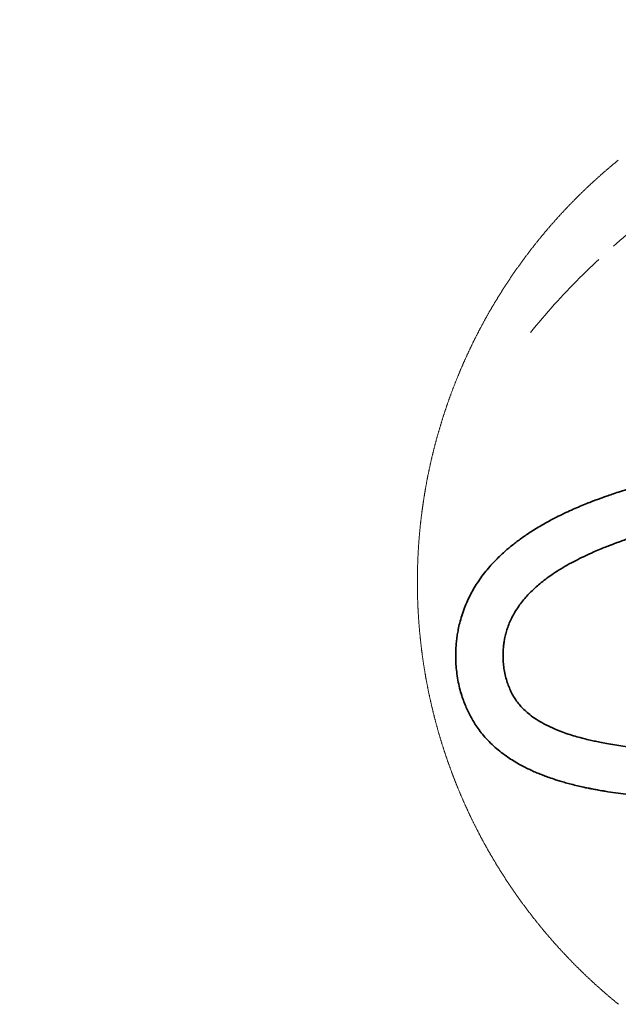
# Model space of a CAD drawing. Header units: millimetres. Extents: x 0 to 12429, y 0 to 8400.
# Tile 113 of 139: x 5469 to 6228, y 6334 to 7583. Entities that reach past the tile are written whole.
import ezdxf

# ---------------------------------------------------------------- set-up
doc = ezdxf.new("R2010")
doc.units = ezdxf.units.MM
doc.header["$LTSCALE"] = 20
doc.linetypes.add('CENTER', pattern=[10.16, 6.35, -1.27, 1.27, -1.27])
doc.styles.add('SLDTEXTSTYLE0', font='TXT', dxfattribs={"width": 0.605})
doc.dimstyles.new('SLDDIMSTYLE10', dxfattribs={"dimtxt": 70, "dimasz": 70, "dimexe": 0, "dimexo": 0.0625, "dimgap": 17.5, "dimtad": 0, "dimtih": 1, "dimtoh": 1, "dimdec": 1, "dimlfac": 0.5, "dimrnd": 1e-09, "dimzin": 12, "dimdsep": 46, "dimtxsty": 'SLDTEXTSTYLE0', "dimsah": 1, "dimcen": 0, "dimadec": 0, "dimazin": 3, "dimtfac": 1, "dimtofl": 0, "dimtmove": 0, "dimatfit": 3, "dimfxl": 1, "dimfrac": 2, "dimtolj": 1, "dimtzin": 12, "dimarcsym": 0})

# ---------------------------------------------------------------- blocks, each defined once
blk = doc.blocks.new('_D_62')
at = {"color": 7, "linetype": 'Continuous', "lineweight": 0}
for p, q in [((6207.8, 7679.3), (5162.2, 7679.3)), ((6368.4, 7401.1), (6207.8, 7679.3)), ((6824.4, 6611.3), (6368.4, 7401.1))]:
    blk.add_line(p, q, dxfattribs=at)
at = {"color": 7, "linetype": 'Continuous', "lineweight": 18}
blk.add_solid([(6368.4, 7401.1), (6342, 7466.8), (6324.7, 7456.8)], dxfattribs=at)
at = {"color": 7, "linetype": 'Continuous', "lineweight": 18, "char_height": 70, "attachment_point": 1, "style": 'SLDTEXTSTYLE0'}
for s, insert in [('R456', (5162.2, 7984.4)), ('Smallest circumscribed', (5162.2, 7876.9)), ('radius axis 3.', (5162.2, 7769.5))]:
    blk.add_mtext(s, dxfattribs=dict(at, insert=insert))

msp = doc.modelspace()

# ---------------------------------------------------------------- linework, layer by layer
at = {"color": 7, "linetype": 'Continuous', "lineweight": 18, "flags": 128}
msp.add_lwpolyline([(6227.692711, 7404.716058), (6227.116572, 7404.247327), (6226.54091, 7403.777881), (6225.965845, 7403.30772), (6225.391256, 7402.837081), (6224.817144, 7402.365728), (6224.243509, 7401.893897), (6223.67047, 7401.421352), (6223.097789, 7400.948329), (6222.525822, 7400.474592), (6221.954214, 7400.000139), (6221.383201, 7399.525209), (6220.812666, 7399.049564), (6220.242607, 7398.573442), (6219.673144, 7398.096605), (6219.104158, 7397.619052), (6218.535649, 7397.141023), (6217.967617, 7396.662279), (6217.400181, 7396.183057), (6216.833221, 7395.703121), (6216.266858, 7395.222707), (6215.700971, 7394.741579), (6215.135562, 7394.259973), (6214.570748, 7393.777652), (6214.006411, 7393.294616), (6213.442551, 7392.811103), (6212.879287, 7392.326875), (6212.3165, 7391.84217), (6211.75419, 7391.35675), (6211.192476, 7390.870853), (6210.631239, 7390.384241), (6210.070597, 7389.897151), (6209.510433, 7389.409347), (6208.950745, 7388.921066), (6208.391654, 7388.432069), (6207.833158, 7387.942357), (6207.27502, 7387.452169), (6206.717478, 7386.961503), (6206.160533, 7386.470123), (6205.604064, 7385.978027), (6205.048072, 7385.485454), (6204.492675, 7384.992404), (6203.937875, 7384.49864), (6203.383552, 7384.004159), (6202.829706, 7383.509202), (6202.276456, 7383.01353), (6201.723682, 7382.517381), (6201.171505, 7382.020755), (6200.619804, 7381.523414), (6200.0687, 7381.025358), (6199.518072, 7380.526824), (6198.96804, 7380.027814), (6198.418485, 7379.528089), (6197.869527, 7379.027648), (6197.321045, 7378.526731), (6196.773159, 7378.025337), (6196.22575, 7377.523227), (6195.678937, 7377.020402), (6195.13272, 7376.517101), (6194.58698, 7376.013322), (6194.041716, 7375.508829), (6193.497049, 7375.003858), (6192.952978, 7374.498172), (6192.409383, 7373.99201), (6191.866385, 7373.48537), (6191.323864, 7372.978015), (6190.781938, 7372.469945), (6190.240609, 7371.961399), (6189.699756, 7371.452375), (6189.1595, 7370.942636), (6188.61972, 7370.432182), (6188.080537, 7369.921489), (6187.541949, 7369.410081), (6187.003838, 7368.897958), (6186.466324, 7368.385358), (6185.929405, 7367.872043), (6185.392963, 7367.358489), (6184.857117, 7366.843982), (6184.321748, 7366.329236), (6183.786976, 7365.813537), (6183.252799, 7365.297599), (6182.719099, 7364.780946), (6182.185995, 7364.263578), (6181.653487, 7363.745971), (6181.121575, 7363.227649), (6180.59014, 7362.708612), (6180.059301, 7362.189098), (6179.528939, 7361.669107), (6178.999173, 7361.148401), (6178.470003, 7360.627218), (6177.941429, 7360.105319), (6177.413332, 7359.582944), (6176.885831, 7359.060092), (6176.358926, 7358.536525), (6175.832616, 7358.012481), (6175.306784, 7357.487722), (6174.781548, 7356.962724), (6174.256908, 7356.436773), (6173.732745, 7355.910583), (6173.209297, 7355.383678), (6172.686326, 7354.856296), (6172.163951, 7354.328199), (6171.642052, 7353.799625), (6171.120869, 7353.270336), (6170.600163, 7352.740808), (6170.080053, 7352.210565), (6169.56042, 7351.679607), (6169.041502, 7351.148172), (6168.52306, 7350.61626), (6168.005215, 7350.083871), (6167.487966, 7349.550767), (6166.971313, 7349.017187), (6166.455256, 7348.482891), (6165.939676, 7347.948356), (6165.424692, 7347.412868), (6164.910304, 7346.877141), (6164.396512, 7346.3407), (6163.883316, 7345.803781), (6163.370716, 7345.266385), (6162.858593, 7344.728275), (6162.347185, 7344.189687), (6161.836254, 7343.650384), (6161.325919, 7343.110843), (6160.81618, 7342.570587), (6160.307037, 7342.029853), (6159.79849, 7341.488405), (6159.29042, 7340.946479), (6158.783065, 7340.404077), (6158.276188, 7339.861198), (6157.770025, 7339.317604), (6157.264339, 7338.773532), (6156.759249, 7338.228746), (6156.254756, 7337.683721), (6155.750858, 7337.137981), (6155.247556, 7336.591764), (6154.744851, 7336.044832), (6154.242741, 7335.497661), (6153.741228, 7334.949775), (6153.24031, 7334.401412), (6152.73987, 7333.852334), (6152.240144, 7333.30278), (6151.741015, 7332.752748), (6151.242363, 7332.202239), (6150.744425, 7331.651254), (6150.247084, 7331.099554), (6149.75022, 7330.547376), (6149.254071, 7329.994722), (6148.758399, 7329.441352), (6148.263442, 7328.887744), (6147.768962, 7328.333421), (6147.275197, 7327.778383), (6146.782028, 7327.223106), (6146.289336, 7326.667114), (6145.797359, 7326.110883), (6145.305859, 7325.553699), (6144.815075, 7324.996276), (6144.324886, 7324.438377), (6143.835293, 7323.879762), (6143.346178, 7323.320671), (6142.857777, 7322.761102), (6142.369973, 7322.200818), (6141.882765, 7321.640296), (6141.396152, 7321.079059), (6140.910136, 7320.517345), (6140.424835, 7319.955154), (6139.940011, 7319.392486), (6139.455783, 7318.829103), (6138.97227, 7318.265481), (6138.489234, 7317.701145), (6138.006913, 7317.136331), (6137.525188, 7316.570802), (6137.044059, 7316.005035), (6136.563527, 7315.438552), (6136.08359, 7314.871831), (6135.60425, 7314.304395), (6135.125624, 7313.736482), (6134.647476, 7313.167854), (6134.170043, 7312.598987), (6133.693206, 7312.029405), (6133.216845, 7311.459585), (6132.741319, 7310.889049), (6132.26627, 7310.318036), (6131.791817, 7309.746547), (6131.31808, 7309.174343), (6130.844938, 7308.6019), (6130.372392, 7308.028741), (6129.900443, 7307.455106), (6129.429089, 7306.881233), (6128.958332, 7306.306644), (6128.48829, 7305.731578), (6128.018843, 7305.155797), (6127.549993, 7304.579778), (6127.081739, 7304.003282), (6126.6142, 7303.426071), (6126.147138, 7302.848382), (6125.680792, 7302.270217), (6125.21516, 7301.691814), (6124.750005, 7301.112695), (6124.285566, 7300.532861), (6123.821603, 7299.952789), (6123.358475, 7299.37224), (6122.895824, 7298.791213), (6122.433769, 7298.209472), (6121.972429, 7297.627492), (6121.511685, 7297.044797), (6121.051656, 7296.461626), (6120.592224, 7295.877977), (6120.133268, 7295.29409), (6119.675147, 7294.709487), (6119.217502, 7294.124408), (6118.760573, 7293.538852), (6118.30424, 7292.952581), (6117.848503, 7292.366071), (6117.393481, 7291.779085), (6116.939055, 7291.191621), (6116.485225, 7290.603443), (6116.032111, 7290.015026), (6115.579592, 7289.425893), (6115.12767, 7288.836523), (6114.676463, 7288.246437), (6114.225852, 7287.656112), (6113.775837, 7287.065072), (6113.326537, 7286.473794), (6112.877714, 7285.881801), (6112.429725, 7285.289331), (6111.982214, 7284.696622), (6111.535417, 7284.103198), (6111.089336, 7283.509298), (6110.643732, 7282.91492), (6110.198962, 7282.320066), (6109.754669, 7281.724973), (6109.311091, 7281.129165), (6108.868109, 7280.53288), (6108.425843, 7279.936119), (6107.984173, 7279.339118), (6107.543098, 7278.741403), (6107.102739, 7278.143211), (6106.662976, 7277.544542), (6106.223928, 7276.945396), (6105.785476, 7276.346012), (6105.34774, 7275.745912), (6104.91048, 7275.145336), (6104.474055, 7274.544521), (6104.038226, 7273.942991), (6103.602993, 7273.340984), (6103.168356, 7272.738738), (6102.734434, 7272.135778), (6102.301227, 7271.532579), (6101.868617, 7270.928665), (6101.436602, 7270.324512), (6101.005303, 7269.719882), (6100.574719, 7269.114538), (6100.144612, 7268.508954), (6099.715339, 7267.902894), (6099.286663, 7267.296358), (6098.858582, 7266.689344), (6098.431217, 7266.081853), (6098.004448, 7265.473886), (6097.578394, 7264.865442), (6097.152936, 7264.256521), (6096.728193, 7263.647361), (6096.304046, 7263.037486), (6095.880615, 7262.427373), (6095.45778, 7261.816545), (6095.035659, 7261.205478), (6094.614135, 7260.593934), (6094.193327, 7259.981914), (6093.773114, 7259.369178), (6093.353616, 7258.756442), (6092.934834, 7258.142991), (6092.516648, 7257.529064), (6092.099058, 7256.914659), (6091.682183, 7256.300016), (6091.266023, 7255.684896), (6090.85046, 7255.069061), (6090.435611, 7254.452987), (6090.021359, 7253.836437), (6089.607822, 7253.219409), (6089.195, 7252.602144), (6088.782775, 7251.984163), (6088.371264, 7251.365705), (6087.96035, 7250.747009), (6087.550151, 7250.127836), (6087.140547, 7249.508186), (6086.73166, 7248.888059), (6086.323487, 7248.267456), (6085.91591, 7247.646614), (6085.509049, 7247.025056), (6085.102784, 7246.403261), (6084.697353, 7245.780988), (6084.292399, 7245.158239), (6083.88828, 7244.535013), (6083.484756, 7243.911548), (6083.081829, 7243.287607), (6082.679736, 7242.66295), (6082.27812, 7242.038055), (6081.877338, 7241.412921), (6081.477153, 7240.787073), (6081.077682, 7240.160747), (6080.678927, 7239.534183), (6080.280768, 7238.907142), (6079.883324, 7238.279624), (6079.486477, 7237.651868), (6079.090344, 7237.023397), (6078.694927, 7236.394687), (6078.300225, 7235.7655), (6077.906119, 7235.135837), (6077.512728, 7234.505935), (6077.120053, 7233.875318), (6076.727974, 7233.244462), (6076.33661, 7232.613249), (6075.945961, 7231.981559), (6075.555908, 7231.349392), (6075.16657, 7230.716868), (6074.777948, 7230.083867), (6074.390041, 7229.450388), (6074.00273, 7228.816672), (6073.616134, 7228.182359), (6073.230254, 7227.547689), (6072.845089, 7226.912661), (6072.460519, 7226.277156), (6072.076666, 7225.641294), (6071.693527, 7225.004955), (6071.310984, 7224.368258), (6070.929157, 7223.731084), (6070.548164, 7223.093553), (6070.167648, 7222.455664), (6069.787966, 7221.817298), (6069.408881, 7221.178575), (6069.030511, 7220.539375), (6068.652856, 7219.899698), (6068.275916, 7219.259782), (6067.899572, 7218.61939), (6067.523944, 7217.978521), (6067.14903, 7217.337413), (6066.774832, 7216.69571), (6066.40135, 7216.053768), (6066.028463, 7215.411349), (6065.656292, 7214.768453), (6065.284955, 7214.125319), (6064.914095, 7213.481708), (6064.544069, 7212.83762), (6064.174639, 7212.193294), (6063.806044, 7211.548491), (6063.438045, 7210.903211), (6063.070761, 7210.257574), (6062.704193, 7209.611578), (6062.33822, 7208.965226), (6061.973082, 7208.318396), (6061.60854, 7207.671328), (6061.244713, 7207.023664), (6060.881602, 7206.375761), (6060.519206, 7205.727382), (6060.157525, 7205.078645), (6059.79644, 7204.429551), (6059.436189, 7203.779979), (6059.076535, 7203.13005), (6058.717596, 7202.479763), (6058.359491, 7201.829119), (6058.001982, 7201.177998), (6057.64507, 7200.526638), (6057.288992, 7199.874802), (6056.933629, 7199.222489), (6056.578862, 7198.569937), (6056.22493, 7197.916909), (6055.871593, 7197.263523), (6055.518972, 7196.609779), (6055.167066, 7195.955677), (6054.815876, 7195.301218), (6054.4654, 7194.646283), (6054.11564, 7193.991108), (6053.766596, 7193.335457), (6053.418266, 7192.679449), (6053.070532, 7192.023082), (6052.723633, 7191.366239), (6052.37745, 7190.709157), (6052.031862, 7190.051599), (6051.686989, 7189.393802), (6051.342951, 7188.735528), (6050.99951, 7188.076897), (6050.656783, 7187.417908), (6050.314891, 7186.758562), (6049.973594, 7186.098857), (6049.633013, 7185.438796), (6049.293148, 7184.778257), (6048.953997, 7184.11748), (6048.615562, 7183.456345), (6048.277842, 7182.794733), (6047.940838, 7182.132883), (6047.604548, 7181.470557), (6047.268974, 7180.807872), (6046.934115, 7180.144949), (6046.599971, 7179.48155), (6046.266543, 7178.817792), (6045.93383, 7178.153797), (6045.601832, 7177.489324), (6045.270549, 7176.824494), (6044.939982, 7176.159425), (6044.61013, 7175.49388), (6044.280993, 7174.827977), (6043.952572, 7174.161835), (6043.624865, 7173.495217), (6043.297874, 7172.82836), (6042.971598, 7172.161026), (6042.646038, 7171.493454), (6042.321192, 7170.825406), (6041.997062, 7170.157118), (6041.673648, 7169.488473), (6041.350948, 7168.819471), (6041.029083, 7168.149991), (6040.707814, 7167.480393), (6040.38726, 7166.810317), (6040.067541, 7166.139884), (6039.748418, 7165.469094), (6039.430129, 7164.798065), (6039.112555, 7164.126559), (6038.795578, 7163.454814), (6038.479435, 7162.782712), (6038.164007, 7162.110253), (6037.849294, 7161.437436), (6037.535297, 7160.76438), (6037.222015, 7160.090847), (6036.909448, 7159.417077), (6036.597597, 7158.742948), (6036.28658, 7158.068462), (6035.976159, 7157.393618), (6035.666572, 7156.718417), (6035.357582, 7156.042977), (6035.049426, 7155.367179), (6034.741985, 7154.691024), (6034.43526, 7154.014512), (6034.129249, 7153.33776), (6033.823954, 7152.660532), (6033.519494, 7151.983066), (6033.215629, 7151.305361), (6032.912599, 7150.62718), (6032.610165, 7149.948759), (6032.308566, 7149.269982), (6032.007682, 7148.590846), (6031.707513, 7147.911473), (6031.408059, 7147.231741), (6031.10944, 7146.551652), (6030.811416, 7145.871325), (6030.514228, 7145.19064), (6030.217754, 7144.509597), (6029.921996, 7143.828197), (6029.626953, 7143.146558), (6029.332625, 7142.464562), (6029.039132, 7141.782327), (6028.746235, 7141.099616), (6028.454172, 7140.416785), (6028.162824, 7139.733477), (6027.872192, 7139.049931), (6027.582394, 7138.366027), (6027.293193, 7137.681885), (6027.004825, 7136.997385), (6026.717173, 7136.312647), (6026.430237, 7135.627551), (6026.144015, 7134.942098), (6025.858509, 7134.256406), (6025.573837, 7133.570357), (6025.28988, 7132.88395), (6025.006639, 7132.197304), (6024.724113, 7131.51042), (6024.442422, 7130.823179), (6024.161326, 7130.13558), (6023.881065, 7129.447742), (6023.601519, 7128.759547), (6023.322808, 7128.071113), (6023.044693, 7127.382322), (6022.767412, 7126.693292), (6022.490846, 7126.003905), (6022.214996, 7125.314279), (6021.93998, 7124.624296), (6021.66556, 7123.934074), (6021.391975, 7123.243494), (6021.119105, 7122.552677), (6020.847069, 7121.861501), (6020.575749, 7121.170087), (6020.305025, 7120.478435), (6020.035254, 7119.786425), (6019.76608, 7119.094057), (6019.497739, 7118.401571), (6019.230115, 7117.708607), (6018.963205, 7117.015524), (6018.697011, 7116.322084), (6018.431651, 7115.628286), (6018.167006, 7114.934249), (6017.903077, 7114.239974), (6017.639982, 7113.545342), (6017.377483, 7112.850471), (6017.115938, 7112.155362), (6016.854989, 7111.459895), (6016.594874, 7110.764189), (6016.335475, 7110.068245), (6016.076791, 7109.371944), (6015.818822, 7108.675404), (6015.561687, 7107.978507), (6015.305268, 7107.281371), (6015.049683, 7106.583996), (6014.794695, 7105.886383), (6014.54054, 7105.188413), (6014.287221, 7104.490204), (6014.034497, 7103.791757), (6013.782608, 7103.092952), (6013.531553, 7102.394028), (6013.281094, 7101.694746), (6013.03147, 7100.995107), (6012.782561, 7100.295349), (6012.534486, 7099.595232), (6012.287127, 7098.894878), (6012.040483, 7098.194166), (6011.794554, 7097.493334), (6011.54946, 7096.792145), (6011.305081, 7096.090718), (6011.061536, 7095.389052), (6010.818707, 7094.687148), (6010.576593, 7093.984886), (6010.335313, 7093.282385), (6010.094749, 7092.579647), (6009.8549, 7091.876669), (6009.615766, 7091.173454), (6009.377467, 7090.47), (6009.140002, 7089.766188), (6008.903133, 7089.062138), (6008.667099, 7088.357969), (6008.431899, 7087.653442), (6008.197414, 7086.948677), (6007.963645, 7086.243554), (6007.730591, 7085.538311), (6007.498371, 7084.832831), (6007.266986, 7084.126993), (6007.036196, 7083.421035), (6006.806242, 7082.71472), (6006.577121, 7082.008167), (6006.348597, 7081.301375), (6006.121027, 7080.594345), (6005.894052, 7079.887076), (6005.667912, 7079.179569), (6005.442607, 7078.471823), (6005.217897, 7077.763839), (6004.994022, 7077.055617), (6004.770981, 7076.347156), (6004.548656, 7075.638457), (6004.327046, 7074.929519), (6004.10627, 7074.220343), (6003.88621, 7073.510929), (6003.666984, 7072.801276), (6003.448474, 7072.091384), (6003.230678, 7071.381255), (6003.013717, 7070.670886), (6002.797472, 7069.96028), (6002.582061, 7069.249435), (6002.367365, 7068.538351), (6002.153503, 7067.82703), (6001.940357, 7067.115469), (6001.727926, 7066.40379), (6001.516329, 7065.691753), (6001.305448, 7064.979597), (6001.095401, 7064.267083), (6000.88607, 7063.554449), (6000.677454, 7062.841578), (6000.469672, 7062.128468), (6000.262725, 7061.41512), (6000.056492, 7060.701533), (5999.850976, 7059.987827), (5999.646293, 7059.273763), (5999.442326, 7058.55958), (5999.239194, 7057.845159), (5999.036776, 7057.130499), (5998.835074, 7056.415601), (5998.634206, 7055.700465), (5998.434173, 7054.985209), (5998.234855, 7054.269715), (5998.036253, 7053.553863), (5997.838484, 7052.838011), (5997.641551, 7052.121802), (5997.445332, 7051.405473), (5997.249829, 7050.688787), (5997.05516, 7049.971981), (5996.861207, 7049.255057), (5996.668088, 7048.537775), (5996.475684, 7047.820373), (5996.284115, 7047.102733), (5996.09326, 7046.384974), (5995.903241, 7045.666857), (5995.713936, 7044.948621), (5995.525467, 7044.230147), (5995.337712, 7043.511553), (5995.150673, 7042.792721), (5994.964587, 7042.073651), (5994.779097, 7041.354342), (5994.594442, 7040.634914), (5994.410621, 7039.915247), (5994.227516, 7039.195462), (5994.045245, 7038.475318), (5993.863689, 7037.755175), (5993.682968, 7037.034674), (5993.502962, 7036.314054), (5993.32379, 7035.593195), (5993.145334, 7034.872218), (5992.967712, 7034.151001), (5992.790806, 7033.429666), (5992.614733, 7032.707973), (5992.439377, 7031.98628), (5992.264854, 7031.264229), (5992.091047, 7030.542059), (5991.918074, 7029.81977), (5991.745817, 7029.097243), (5991.574394, 7028.374477), (5991.403805, 7027.651592), (5991.233932, 7026.928587), (5991.064774, 7026.205345), (5990.896451, 7025.481863), (5990.728962, 7024.758263), (5990.562188, 7024.034424), (5990.396249, 7023.310466), (5990.231024, 7022.58627), (5990.066635, 7021.861954), (5989.90296, 7021.1374), (5989.740121, 7020.412727), (5989.577996, 7019.687815), (5989.416706, 7018.962784), (5989.25625, 7018.237634), (5989.09651, 7017.512246), (5988.937484, 7016.786619), (5988.779294, 7016.060872), (5988.621937, 7015.335007), (5988.465296, 7014.608903), (5988.30949, 7013.88268), (5988.154518, 7013.156338), (5988.000261, 7012.429758), (5987.846719, 7011.702938), (5987.694012, 7010.976119), (5987.54214, 7010.249062), (5987.390982, 7009.521766), (5987.240659, 7008.794351), (5987.091052, 7008.066817), (5986.942279, 7007.339163), (5986.79434, 7006.611271), (5986.647116, 7005.88326), (5986.500727, 7005.155011), (5986.355054, 7004.426642), (5986.210214, 7003.698154), (5986.06609, 7002.969547), (5985.922801, 7002.240701), (5985.780346, 7001.511736), (5985.638606, 7000.782652), (5985.4977, 7000.05333), (5985.35751, 6999.323888), (5985.218155, 6998.594327), (5985.079633, 6997.864647), (5984.941827, 6997.134729), (5984.804737, 6996.404691), (5984.6686, 6995.674534), (5984.533178, 6994.944258), (5984.398472, 6994.213744), (5984.264599, 6993.48311), (5984.131562, 6992.752357), (5983.99924, 6992.021485), (5983.867752, 6991.290493), (5983.737098, 6990.559264), (5983.60716, 6989.827915), (5983.478057, 6989.096566), (5983.349668, 6988.364859), (5983.222114, 6987.633152), (5983.095395, 6986.901327), (5982.969391, 6986.169262), (5982.844221, 6985.437198), (5982.719766, 6984.704895), (5982.596146, 6983.972474), (5982.473361, 6983.239932), (5982.35129, 6982.507272), (5982.230055, 6981.774493), (5982.109653, 6981.041475), (5981.989967, 6980.308457), (5981.870996, 6979.57532), (5981.752979, 6978.841944), (5981.635677, 6978.108449), (5981.51909, 6977.374955), (5981.403457, 6976.641221), (5981.28854, 6975.907369), (5981.174337, 6975.173397), (5981.060969, 6974.439426), (5980.948435, 6973.705216), (5980.836736, 6972.970887), (5980.725753, 6972.236438), (5980.615484, 6971.501871), (5980.506169, 6970.767184), (5980.397569, 6970.032497), (5980.289685, 6969.297572), (5980.182754, 6968.562527), (5980.076539, 6967.827363), (5979.971039, 6967.0922), (5979.866373, 6966.356798), (5979.762541, 6965.621276), (5979.659545, 6964.885755), (5979.557263, 6964.149995), (5979.455697, 6963.414236), (5979.355084, 6962.678357), (5979.255187, 6961.942358), (5979.156124, 6961.206241), (5979.057776, 6960.470004), (5978.960263, 6959.733649), (5978.863584, 6958.997174), (5978.767621, 6958.26058), (5978.672492, 6957.523985), (5978.578197, 6956.787272), (5978.484618, 6956.05032), (5978.391873, 6955.313368), (5978.299963, 6954.576297), (5978.208768, 6953.839226), (5978.118407, 6953.101917), (5978.028762, 6952.364607), (5977.94007, 6951.627179), (5977.852093, 6950.889631), (5977.764832, 6950.151964), (5977.678405, 6949.414297), (5977.592813, 6948.676391), (5977.508055, 6947.938486), (5977.424013, 6947.20058), (5977.340805, 6946.462436), (5977.258431, 6945.724292), (5977.176773, 6944.986029), (5977.095949, 6944.247647), (5977.015959, 6943.509145), (5976.936685, 6942.770644), (5976.858246, 6942.032023), (5976.780521, 6941.293402), (5976.70375, 6940.554543), (5976.627695, 6939.815684), (5976.552355, 6939.076825), (5976.477968, 6938.337727), (5976.404297, 6937.598629), (5976.33134, 6936.859413), (5976.259338, 6936.120196), (5976.188051, 6935.38086), (5976.117479, 6934.641405), (5976.047861, 6933.901949), (5975.978958, 6933.162375), (5975.910889, 6932.422681), (5975.843536, 6931.682988), (5975.777017, 6930.943294), (5975.711333, 6930.203362), (5975.646483, 6929.46343), (5975.582349, 6928.723498), (5975.519048, 6927.983447), (5975.456464, 6927.243276), (5975.394713, 6926.503106), (5975.333797, 6925.762816), (5975.273716, 6925.022526), (5975.214349, 6924.282117), (5975.155818, 6923.541589), (5975.09812, 6922.801061), (5975.041138, 6922.060533), (5974.984991, 6921.319886), (5974.929678, 6920.579119), (5974.875199, 6919.838353), (5974.821436, 6919.097586), (5974.768507, 6918.3567), (5974.716293, 6917.615815), (5974.664914, 6916.87481), (5974.614369, 6916.133686), (5974.564659, 6915.392681), (5974.515664, 6914.651437), (5974.467503, 6913.910313), (5974.420177, 6913.16907), (5974.373566, 6912.427707), (5974.327909, 6911.686345), (5974.282848, 6910.944982), (5974.238741, 6910.2035), (5974.195348, 6909.462018), (5974.152791, 6908.720417), (5974.111067, 6907.978816), (5974.070059, 6907.237215), (5974.029886, 6906.495495), (5973.990547, 6905.753775), (5973.951923, 6905.012055), (5973.914134, 6904.270215), (5973.877179, 6903.528376), (5973.840939, 6902.786537), (5973.805653, 6902.044578), (5973.771083, 6901.302619), (5973.737227, 6900.560661), (5973.704325, 6899.818583), (5973.672139, 6899.076505), (5973.640668, 6898.334427), (5973.61015, 6897.59223), (5973.580348, 6896.850152), (5973.55138, 6896.107955), (5973.523127, 6895.365639), (5973.495828, 6894.623442), (5973.469245, 6893.881126), (5973.443376, 6893.13881), (5973.418461, 6892.396493), (5973.394262, 6891.654058), (5973.370897, 6890.911742), (5973.348247, 6890.169306), (5973.326432, 6889.426871), (5973.305451, 6888.684316), (5973.285305, 6887.941881), (5973.265874, 6887.199326), (5973.247277, 6886.456771), (5973.229515, 6885.714217), (5973.212587, 6884.971662), (5973.196375, 6884.229107), (5973.180997, 6883.486433), (5973.166334, 6882.743879), (5973.152506, 6882.001205), (5973.139631, 6881.258531), (5973.127352, 6880.515857), (5973.116028, 6879.773183), (5973.105418, 6879.030509), (5973.095643, 6878.287836), (5973.086583, 6877.545042), (5973.078477, 6876.802369), (5973.071086, 6876.059695), (5973.06441, 6875.316902), (5973.058688, 6874.574109), (5973.053681, 6873.831435), (5973.049509, 6873.088642), (5973.046052, 6872.345848), (5973.043429, 6871.603175), (5973.041641, 6870.860382), (5973.040687, 6870.117588), (5973.040449, 6869.374795), (5973.041045, 6868.632122), (5973.042475, 6867.889328), (5973.04474, 6867.146535), (5973.047721, 6866.403742), (5973.051535, 6865.661068), (5973.056184, 6864.918275), (5973.061549, 6864.175482), (5973.067748, 6863.432808), (5973.074781, 6862.690015), (5973.08253, 6861.947341), (5973.091232, 6861.204548), (5973.10053, 6860.461874), (5973.110782, 6859.719201), (5973.12175, 6858.976527), (5973.133551, 6858.233853), (5973.146187, 6857.491179), (5973.159658, 6856.748505), (5973.173844, 6856.005831), (5973.188864, 6855.263277), (5973.2046, 6854.520722), (5973.221289, 6853.778048), (5973.238694, 6853.035493), (5973.256814, 6852.292939), (5973.275887, 6851.550503), (5973.295676, 6850.807949), (5973.316299, 6850.065513), (5973.337638, 6849.322958), (5973.35993, 6848.580523), (5973.382937, 6847.838207), (5973.40666, 6847.095771), (5973.431336, 6846.353455), (5973.456728, 6845.611139), (5973.482954, 6844.868823), (5973.509895, 6844.126506), (5973.537671, 6843.384309), (5973.566281, 6842.641993), (5973.595726, 6841.899796), (5973.625886, 6841.157718), (5973.65688, 6840.415521), (5973.688709, 6839.673443), (5973.721253, 6838.931485), (5973.754751, 6838.189407), (5973.788845, 6837.447448), (5973.823892, 6836.70549), (5973.859655, 6835.96365), (5973.896252, 6835.221692), (5973.933684, 6834.479852), (5973.971831, 6833.738132), (5974.010812, 6832.996412), (5974.050628, 6832.254692), (5974.091279, 6831.512971), (5974.132644, 6830.77137), (5974.174844, 6830.029889), (5974.21776, 6829.288288), (5974.26151, 6828.546806), (5974.306094, 6827.805443), (5974.351513, 6827.064081), (5974.397647, 6826.322718), (5974.444615, 6825.581356), (5974.492418, 6824.840231), (5974.541055, 6824.098988), (5974.590408, 6823.357864), (5974.640595, 6822.616859), (5974.691497, 6821.875735), (5974.743234, 6821.134849), (5974.795806, 6820.393963), (5974.849211, 6819.653078), (5974.903332, 6818.912311), (5974.958288, 6818.171544), (5975.014078, 6817.430897), (5975.070583, 6816.69025), (5975.128042, 6815.949722), (5975.186097, 6815.209194), (5975.245105, 6814.468785), (5975.304829, 6813.728495), (5975.365388, 6812.988205), (5975.426661, 6812.247916), (5975.488888, 6811.507745), (5975.551831, 6810.767694), (5975.615489, 6810.027643), (5975.679981, 6809.287711), (5975.745308, 6808.547779), (5975.811469, 6807.807966), (5975.878345, 6807.068272), (5975.946056, 6806.328578), (5976.014601, 6805.588885), (5976.083862, 6804.84943), (5976.154076, 6804.109974), (5976.224887, 6803.370638), (5976.296651, 6802.631302), (5976.36913, 6801.892085), (5976.442444, 6801.152869), (5976.516473, 6800.41389), (5976.591336, 6799.674912), (5976.667034, 6798.935934), (5976.743566, 6798.197194), (5976.820814, 6797.458454), (5976.898896, 6796.719714), (5976.977693, 6795.981212), (5977.057325, 6795.242711), (5977.137791, 6794.504328), (5977.219092, 6793.765946), (5977.301108, 6793.027802), (5977.383959, 6792.289658), (5977.467524, 6791.551633), (5977.551924, 6790.813609), (5977.637159, 6790.075822), (5977.723228, 6789.338036), (5977.810013, 6788.600369), (5977.897631, 6787.862702), (5977.985965, 6787.125273), (5978.075253, 6786.387845), (5978.165256, 6785.650535), (5978.255974, 6784.913345), (5978.347527, 6784.176274), (5978.439914, 6783.439203), (5978.533136, 6782.70237), (5978.627073, 6781.965537), (5978.721844, 6781.228824), (5978.817331, 6780.49223), (5978.913652, 6779.755755), (5979.010808, 6779.019399), (5979.108679, 6778.283043), (5979.207384, 6777.546926), (5979.306924, 6776.810809), (5979.407298, 6776.07493), (5979.508387, 6775.339051), (5979.610192, 6774.603291), (5979.71295, 6773.86765), (5979.816424, 6773.132129), (5979.920613, 6772.396727), (5980.025636, 6771.661444), (5980.131494, 6770.926161), (5980.238187, 6770.191117), (5980.345594, 6769.456191), (5980.453836, 6768.721385), (5980.562793, 6767.986579), (5980.672585, 6767.252012), (5980.783211, 6766.517563), (5980.894672, 6765.783115), (5981.006848, 6765.048905), (5981.119739, 6764.314814), (5981.233465, 6763.580723), (5981.348025, 6762.846871), (5981.46342, 6762.113138), (5981.579529, 6761.379524), (5981.696474, 6760.646029), (5981.814133, 6759.912653), (5981.932627, 6759.179397), (5982.051956, 6758.44626), (5982.172, 6757.713242), (5982.292878, 6756.980343), (5982.414591, 6756.247683), (5982.537018, 6755.515023), (5982.660281, 6754.782601), (5982.784259, 6754.050179), (5982.909071, 6753.317995), (5983.034717, 6752.585931), (5983.161079, 6751.853986), (5983.288275, 6751.12216), (5983.416187, 6750.390573), (5983.544933, 6749.658986), (5983.674514, 6748.927637), (5983.804809, 6748.196407), (5983.935939, 6747.465296), (5984.067904, 6746.734305), (5984.200584, 6746.003552), (5984.333979, 6745.272799), (5984.468328, 6744.542284), (5984.603392, 6743.811889), (5984.739172, 6743.081613), (5984.875786, 6742.351575), (5985.013234, 6741.621657), (5985.151397, 6740.891858), (5985.290395, 6740.162178), (5985.430109, 6739.432736), (5985.570776, 6738.703294), (5985.712039, 6737.974091), (5985.854136, 6737.245126), (5985.997068, 6736.516161), (5986.140835, 6735.787435), (5986.285316, 6735.058828), (5986.430513, 6734.330459), (5986.576544, 6733.60221), (5986.72341, 6732.874079), (5986.870991, 6732.146187), (5987.019407, 6731.418295), (5987.168657, 6730.690761), (5987.318622, 6729.963227), (5987.469303, 6729.235931), (5987.620937, 6728.508754), (5987.773167, 6727.781816), (5987.926351, 6727.054997), (5988.08025, 6726.328297), (5988.234865, 6725.601836), (5988.390314, 6724.875493), (5988.546597, 6724.14939), (5988.703596, 6723.423405), (5988.86131, 6722.69754), (5989.019977, 6721.971913), (5989.179241, 6721.246524), (5989.339458, 6720.521136), (5989.500391, 6719.795986), (5989.662038, 6719.071074), (5989.824521, 6718.346281), (5989.987837, 6717.621727), (5990.151869, 6716.897293), (5990.316617, 6716.172977), (5990.482318, 6715.449019), (5990.648615, 6714.725061), (5990.815865, 6714.001341), (5990.983712, 6713.27786), (5991.152512, 6712.554498), (5991.322028, 6711.831255), (5991.492259, 6711.10837), (5991.663324, 6710.385485), (5991.835105, 6709.662958), (5992.00772, 6708.94043), (5992.181169, 6708.21826), (5992.355334, 6707.49621), (5992.530333, 6706.774278), (5992.706048, 6706.052585), (5992.882477, 6705.33113), (5993.059742, 6704.609795), (5993.23784, 6703.888698), (5993.416654, 6703.167839), (5993.596303, 6702.4471), (5993.776666, 6701.72648), (5993.957864, 6701.006217), (5994.139778, 6700.286074), (5994.322526, 6699.566169), (5994.505989, 6698.846384), (5994.690286, 6698.126836), (5994.875299, 6697.407408), (5995.061146, 6696.688338), (5995.247709, 6695.969387), (5995.434987, 6695.250674), (5995.623218, 6694.53208), (5995.812046, 6693.813725), (5996.001827, 6693.095608), (5996.192204, 6692.377611), (5996.383416, 6691.659971), (5996.575462, 6690.94245), (5996.768223, 6690.225048), (5996.961819, 6689.508005), (5997.15613, 6688.79108), (5997.351157, 6688.074394), (5997.547018, 6687.357946), (5997.743713, 6686.641617), (5997.941124, 6685.925646), (5998.139249, 6685.209794), (5998.33821, 6684.494181), (5998.537885, 6683.778687), (5998.738395, 6683.06355), (5998.93974, 6682.348533), (5999.14168, 6681.633754), (5999.344575, 6680.919214), (5999.548065, 6680.204912), (5999.75239, 6679.490729), (5999.957549, 6678.776904), (6000.163423, 6678.063198), (6000.370013, 6677.34973), (6000.577437, 6676.63662), (6000.785696, 6675.923629), (6000.99455, 6675.210758), (6001.204359, 6674.498244), (6001.414763, 6673.785968), (6001.626002, 6673.073812), (6001.838075, 6672.362013), (6002.050864, 6671.650334), (6002.264368, 6670.938893), (6002.478706, 6670.227809), (6002.69376, 6669.516845), (6002.909648, 6668.806119), (6003.126251, 6668.095632), (6003.343689, 6667.385383), (6003.561842, 6666.675373), (6003.78071, 6665.9656), (6004.000413, 6665.256067), (6004.220831, 6664.546771), (6004.441964, 6663.837715), (6004.663932, 6663.128896), (6004.886734, 6662.420197), (6005.110132, 6661.711855), (6005.334484, 6661.003752), (6005.559432, 6660.295887), (6005.785214, 6659.588261), (6006.011712, 6658.880992), (6006.239044, 6658.173843), (6006.467091, 6657.466932), (6006.695973, 6656.760259), (6006.92557, 6656.053825), (6007.155883, 6655.347748), (6007.387029, 6654.641791), (6007.618891, 6653.936191), (6007.851469, 6653.23083), (6008.084881, 6652.525587), (6008.319008, 6651.820703), (6008.553969, 6651.116057), (6008.789646, 6650.411649), (6009.026038, 6649.707599), (6009.263145, 6649.003668), (6009.501087, 6648.300095), (6009.739863, 6647.596641), (6009.979235, 6646.893545), (6010.219442, 6646.190687), (6010.460483, 6645.488067), (6010.70212, 6644.785805), (6010.944711, 6644.083662), (6011.187898, 6643.381877), (6011.43192, 6642.680331), (6011.676656, 6641.979022), (6011.922108, 6641.278072), (6012.168395, 6640.57724), (6012.415396, 6639.876767), (6012.663113, 6639.176531), (6012.911665, 6638.476654), (6013.160931, 6637.776895), (6013.411032, 6637.077494), (6013.66173, 6636.378332), (6013.913261, 6635.679527), (6014.165627, 6634.980841), (6014.418589, 6634.282513), (6014.672386, 6633.584423), (6014.927017, 6632.886692), (6015.182244, 6632.189198), (6015.438306, 6631.491943), (6015.695082, 6630.794926), (6015.952694, 6630.098267), (6016.210901, 6629.401846), (6016.469943, 6628.705664), (6016.729819, 6628.009839), (6016.990291, 6627.314253), (6017.251598, 6626.619025), (6017.51362, 6625.924035), (6017.776477, 6625.229283), (6018.040048, 6624.534769), (6018.304335, 6623.840614), (6018.569338, 6623.146816), (6018.835055, 6622.453256), (6019.101607, 6621.759935), (6019.368874, 6621.066852), (6019.636976, 6620.374127), (6019.905674, 6619.681759), (6020.175206, 6618.98963), (6020.445453, 6618.297739), (6020.716416, 6617.606206), (6020.988213, 6616.914912), (6021.260726, 6616.223855), (6021.533953, 6615.533276), (6021.807896, 6614.842816), (6022.082674, 6614.152713), (6022.358166, 6613.462968), (6022.634374, 6612.773462), (6022.911297, 6612.084194), (6023.188936, 6611.395283), (6023.467409, 6610.70673), (6023.746597, 6610.018416), (6024.0265, 6609.330459), (6024.307119, 6608.642741), (6024.588572, 6607.955261), (6024.870741, 6607.268258), (6025.153624, 6606.581374), (6025.437223, 6605.894967), (6025.721537, 6605.208798), (6026.006686, 6604.522868), (6026.29255, 6603.837295), (6026.57901, 6603.15208), (6026.866423, 6602.467103), (6027.154433, 6601.782484), (6027.443158, 6601.098104), (6027.732717, 6600.414081), (6028.022992, 6599.730416), (6028.313982, 6599.046989), (6028.605687, 6598.36392), (6028.898226, 6597.681208), (6029.191362, 6596.998735), (6029.485332, 6596.316619), (6029.780018, 6595.634742), (6030.075418, 6594.953342), (6030.371534, 6594.272061), (6030.668484, 6593.591257), (6030.966031, 6592.910691), (6031.264412, 6592.230483), (6031.563508, 6591.550632), (6031.863319, 6590.87102), (6032.163846, 6590.191765), (6032.465088, 6589.512868), (6032.767045, 6588.83421), (6033.069836, 6588.156028), (6033.373224, 6587.477966), (6033.677446, 6586.80038), (6033.982383, 6586.123152), (6034.288036, 6585.446163), (6034.594404, 6584.769531), (6034.901487, 6584.093256), (6035.209285, 6583.417221), (6035.517918, 6582.741542), (6035.827147, 6582.066222), (6036.137211, 6581.391259), (6036.447989, 6580.716653), (6036.759483, 6580.042406), (6037.071573, 6579.368396), (6037.384497, 6578.694745), (6037.698137, 6578.02145), (6038.012611, 6577.348514), (6038.327681, 6576.675816), (6038.643467, 6576.003595), (6038.960087, 6575.331612), (6039.277302, 6574.660106), (6039.595234, 6573.988839), (6039.913999, 6573.317929), (6040.23348, 6572.647257), (6040.553557, 6571.977063), (6040.874468, 6571.307226), (6041.196095, 6570.637627), (6041.518437, 6569.968505), (6041.841494, 6569.299622), (6042.165267, 6568.631216), (6042.489754, 6567.963047), (6042.814957, 6567.295237), (6043.140876, 6566.627784), (6043.467509, 6565.960689), (6043.794858, 6565.293951), (6044.122922, 6564.627572), (6044.451701, 6563.961549), (6044.781195, 6563.295885), (6045.111405, 6562.630578), (6045.442449, 6561.965628), (6045.77409, 6561.300917), (6046.106445, 6560.636683), (6046.439516, 6559.972806), (6046.773302, 6559.309287), (6047.107803, 6558.646126), (6047.443139, 6557.983323), (6047.779071, 6557.320877), (6048.115718, 6556.658788), (6048.45308, 6555.997057), (6048.791157, 6555.335684), (6049.12995, 6554.674669), (6049.469458, 6554.014011), (6049.809682, 6553.35383), (6050.15062, 6552.693887), (6050.492274, 6552.034302), (6050.834643, 6551.375194), (6051.177727, 6550.716443), (6051.521527, 6550.057931), (6051.865923, 6549.399896), (6052.211153, 6548.742218), (6052.557098, 6548.084898), (6052.903639, 6547.427936), (6053.251015, 6546.77145), (6053.598987, 6546.115203), (6053.947674, 6545.459433), (6054.297196, 6544.80402), (6054.647314, 6544.148965), (6054.998147, 6543.494268), (6055.349695, 6542.839928), (6055.701958, 6542.185946), (6056.054937, 6541.532441), (6056.408631, 6540.879293), (6056.762921, 6540.226503), (6057.118046, 6539.57407), (6057.473766, 6538.922115), (6057.830202, 6538.270398), (6058.187472, 6537.619157), (6058.545338, 6536.968275), (6058.90392, 6536.317869), (6059.263217, 6535.667701), (6059.62311, 6535.018011), (6059.983837, 6534.368678), (6060.34516, 6533.719821), (6060.707318, 6533.071204), (6061.070072, 6532.423063), (6061.433541, 6531.775279), (6061.797725, 6531.127973), (6062.162506, 6530.481024), (6062.528121, 6529.834433), (6062.894332, 6529.188199), (6063.261377, 6528.542443), (6063.629018, 6527.897044), (6063.997256, 6527.252002), (6064.366328, 6526.607438), (6064.736115, 6525.963231), (6065.106498, 6525.319381), (6065.477597, 6524.676009), (6065.849411, 6524.032994), (6066.22194, 6523.390336), (6066.595184, 6522.748156), (6066.969024, 6522.106333), (6067.34358, 6521.464987), (6067.718851, 6520.823999), (6068.094837, 6520.183368), (6068.471538, 6519.543214), (6068.848836, 6518.903418), (6069.226848, 6518.264099), (6069.605576, 6517.625137), (6069.985019, 6516.986533), (6070.365059, 6516.348405), (6070.745813, 6515.710636), (6071.127283, 6515.073343), (6071.509468, 6514.436408), (6071.892368, 6513.79983), (6072.275864, 6513.163848), (6072.660076, 6512.528105), (6073.044883, 6511.892839), (6073.430525, 6511.258049), (6073.816764, 6510.623618), (6074.203717, 6509.989543), (6074.591386, 6509.355946), (6074.97965, 6508.722706), (6075.36863, 6508.089943), (6075.758325, 6507.457657), (6076.148616, 6506.825729), (6076.539742, 6506.194277), (6076.931464, 6505.563183), (6077.323782, 6504.932447), (6077.716815, 6504.302187), (6078.110563, 6503.672405), (6078.505027, 6503.043099), (6078.900205, 6502.414031), (6079.29598, 6501.78556), (6079.692351, 6501.157446), (6080.089556, 6500.52969), (6080.487358, 6499.90253), (6080.885874, 6499.275608), (6081.284987, 6498.649283), (6081.684815, 6498.023315), (6082.085358, 6497.397705), (6082.486498, 6496.77269), (6082.888352, 6496.148034), (6083.290922, 6495.523735), (6083.694088, 6494.899912), (6084.097969, 6494.276567), (6084.502565, 6493.653579), (6084.907757, 6493.031187), (6085.313665, 6492.409034), (6085.720169, 6491.787477), (6086.127388, 6491.166277), (6086.535322, 6490.545555), (6086.943852, 6489.925189), (6087.353098, 6489.305301), (6087.762939, 6488.68589), (6088.173496, 6488.066955), (6088.584768, 6487.448378), (6088.996636, 6486.830278), (6089.409219, 6486.212655), (6089.822399, 6485.595389), (6090.236293, 6484.9786), (6090.650903, 6484.362288), (6091.066109, 6483.746453), (6091.482031, 6483.131094), (6091.898548, 6482.516094), (6092.31578, 6481.90157), (6092.733609, 6481.287404), (6093.152153, 6480.673833), (6093.571293, 6480.060621), (6093.991148, 6479.447885), (6094.411718, 6478.835626), (6094.832884, 6478.223844), (6095.254647, 6477.612539), (6095.677125, 6477.001591), (6096.100318, 6476.39112), (6096.524107, 6475.781126), (6096.948611, 6475.171609), (6097.373711, 6474.56245), (6097.799408, 6473.953886), (6098.225819, 6473.345681), (6098.652946, 6472.737952), (6099.080669, 6472.1307), (6099.509107, 6471.523924), (6099.938142, 6470.917626), (6100.367772, 6470.311804), (6100.798117, 6469.70634), (6101.229178, 6469.101472), (6101.660835, 6468.496962), (6102.093088, 6467.892929), (6102.526056, 6467.289491), (6102.95962, 6466.686411), (6103.3939, 6466.083808), (6103.828775, 6465.481682), (6104.264366, 6464.879914), (6104.700553, 6464.278741), (6105.137335, 6463.678046), (6105.574834, 6463.077827), (6106.013047, 6462.477966), (6106.451737, 6461.878701), (6106.891262, 6461.279793), (6107.331263, 6460.681482), (6107.77198, 6460.083528), (6108.213293, 6459.48617), (6108.655321, 6458.88917), (6109.097945, 6458.292766), (6109.541284, 6457.69672), (6109.98522, 6457.101269), (6110.429751, 6456.506176), (6110.874998, 6455.91168), (6111.320841, 6455.31766), (6111.767279, 6454.723998), (6112.214433, 6454.130931), (6112.662183, 6453.538223), (6113.110649, 6452.94611), (6113.55971, 6452.354474), (6114.009368, 6451.763316), (6114.459621, 6451.172634), (6114.91059, 6450.582428), (6115.362155, 6449.9927), (6115.814435, 6449.403449), (6116.267311, 6448.814674), (6116.720783, 6448.226376), (6117.174851, 6447.638674), (6117.629635, 6447.05133), (6118.085014, 6446.464582), (6118.54099, 6445.878311), (6118.99768, 6445.292397), (6119.454967, 6444.707079), (6119.91285, 6444.122358), (6120.371448, 6443.537994), (6120.830642, 6442.954107), (6121.290433, 6442.370816), (6121.750819, 6441.788001), (6122.21192, 6441.205545), (6122.673618, 6440.623804), (6123.135912, 6440.04242), (6123.598801, 6439.461513), (6124.062406, 6438.881202), (6124.526607, 6438.301368), (6124.991404, 6437.722011), (6125.456797, 6437.143131), (6125.922906, 6436.564727), (6126.389491, 6435.98692), (6126.856791, 6435.409589), (6127.324807, 6434.832735), (6127.793299, 6434.256359), (6128.262507, 6433.680458), (6128.732192, 6433.105154), (6129.202592, 6432.530327), (6129.673707, 6431.955977), (6130.145299, 6431.382223), (6130.617606, 6430.808945), (6131.09039, 6430.236144), (6131.563889, 6429.663821), (6132.037985, 6429.092093), (6132.512795, 6428.520842), (6132.988083, 6427.950068), (6133.464085, 6427.379771), (6133.940565, 6426.810069), (6134.41776, 6426.240845), (6134.89555, 6425.672217), (6135.373937, 6425.103946), (6135.853039, 6424.536272), (6136.332618, 6423.969193), (6136.812913, 6423.402591), (6137.293684, 6422.836466), (6137.77517, 6422.270818), (6138.257252, 6421.705766), (6138.739931, 6421.141191), (6139.223205, 6420.577093), (6139.707076, 6420.01359), (6140.191542, 6419.450565), (6140.676724, 6418.888135), (6141.162383, 6418.326183), (6141.648757, 6417.764707), (6142.135607, 6417.203827), (6142.623173, 6416.643424), (6143.111335, 6416.083618), (6143.599974, 6415.524288), (6144.089328, 6414.965434), (6144.579279, 6414.407177), (6145.069825, 6413.849516), (6145.560967, 6413.292213), (6146.052705, 6412.735506), (6146.54504, 6412.179394), (6147.03797, 6411.62376), (6147.531497, 6411.068721), (6148.025619, 6410.51416), (6148.520338, 6409.960075), (6149.015652, 6409.406586), (6149.511563, 6408.853574), (6150.00807, 6408.301158), (6150.505172, 6407.749219), (6151.002871, 6407.197876), (6151.501166, 6406.647129), (6152.000057, 6406.096859), (6152.499544, 6405.547066), (6152.999627, 6404.997869), (6153.500306, 6404.449149), (6154.001462, 6403.901024), (6154.503333, 6403.353496), (6155.0058, 6402.806445), (6155.508744, 6402.25987), (6156.012403, 6401.713891), (6156.516658, 6401.168509), (6157.021391, 6400.623603), (6157.526719, 6400.079294), (6158.032762, 6399.535461), (6158.539282, 6398.992224), (6159.046399, 6398.449464), (6159.554111, 6397.90742), (6160.06242, 6397.365733), (6160.571324, 6396.824642), (6161.080705, 6396.284147), (6161.590802, 6395.744248), (6162.101375, 6395.204826), (6162.612545, 6394.665881), (6163.124429, 6394.127651), (6163.636791, 6393.589898), (6164.149629, 6393.052621), (6164.663183, 6392.515941), (6165.177333, 6391.979857), (6165.691959, 6391.444369), (6166.207182, 6390.909357), (6166.723119, 6390.374942), (6167.239415, 6389.841004), (6167.756426, 6389.307661), (6168.274032, 6388.774915), (6168.792116, 6388.242765), (6169.310795, 6387.711091), (6169.830071, 6387.180014), (6170.349943, 6386.649414), (6170.870291, 6386.119409), (6171.391355, 6385.590001), (6171.912896, 6385.061188), (6172.435033, 6384.532853), (6172.957646, 6384.005232), (6173.480975, 6383.47797), (6174.00478, 6382.951422), (6174.529182, 6382.425352), (6175.05418, 6381.899877), (6175.579654, 6381.374999), (6176.105725, 6380.850716), (6176.632392, 6380.32691), (6177.159654, 6379.803701), (6177.687394, 6379.281087), (6178.215729, 6378.758951), (6178.744661, 6378.237529), (6179.274189, 6377.716585), (6179.804193, 6377.196236), (6180.334794, 6376.676364), (6180.865871, 6376.157208), (6181.397664, 6375.638528), (6181.929933, 6375.120445), (6182.46268, 6374.602957), (6182.996141, 6374.086066), (6183.53008, 6373.56977), (6184.064495, 6373.053952), (6184.599625, 6372.538729), (6185.135233, 6372.024103), (6185.671317, 6371.510072), (6186.207997, 6370.996638), (6186.745273, 6370.48368), (6187.283146, 6369.971438), (6187.821495, 6369.459672), (6188.36044, 6368.948503), (6188.899862, 6368.438049), (6189.43988, 6367.927952), (6189.980494, 6367.418571), (6190.521585, 6366.909786), (6191.063272, 6366.401596), (6191.605436, 6365.893884), (6192.148196, 6365.386768), (6192.691552, 6364.880367), (6193.235385, 6364.374443), (6193.779694, 6363.869114), (6194.324719, 6363.364382), (6194.870221, 6362.860246), (6195.416199, 6362.356706), (6195.962774, 6361.853762), (6196.509825, 6361.351414), (6197.057473, 6360.849543), (6197.605716, 6360.348387), (6198.154437, 6359.847827), (6198.703634, 6359.347744), (6199.253427, 6358.848377), (6199.803816, 6358.349486), (6200.354683, 6357.85131), (6200.906145, 6357.353611), (6201.458084, 6356.856628), (6202.0105, 6356.360121), (6202.563512, 6355.86433), (6203.117119, 6355.369015), (6203.671204, 6354.874416), (6204.225766, 6354.380293), (6204.780924, 6353.886886), (6205.336677, 6353.393956), (6205.892908, 6352.90174), (6206.449615, 6352.410002), (6207.006919, 6351.918979), (6207.564699, 6351.428433), (6208.122956, 6350.938602), (6208.681809, 6350.449367), (6209.241258, 6349.960609), (6209.801184, 6349.472566), (6210.361587, 6348.985119), (6210.922586, 6348.498269), (6211.484062, 6348.012014), (6212.046014, 6347.526355), (6212.608563, 6347.041293), (6213.171589, 6346.556826), (6213.73521, 6346.073075), (6214.299308, 6345.5898), (6214.863884, 6345.107241), (6215.429055, 6344.625159), (6215.994703, 6344.143792), (6216.560828, 6343.663021), (6217.127549, 6343.182846), (6217.694747, 6342.703267), (6218.262421, 6342.224284), (6218.830692, 6341.746016), (6219.39944, 6341.268225), (6219.968664, 6340.79115), (6220.538484, 6340.31467), (6221.108782, 6339.838667), (6221.679556, 6339.363499), (6222.250807, 6338.888808), (6222.822653, 6338.414712), (6223.394977, 6337.941332), (6223.967897, 6337.468548), (6224.541175, 6336.996241), (6225.115048, 6336.524768), (6225.689398, 6336.053772), (6226.264345, 6335.583373), (6226.839649, 6335.113688), (6227.415549, 6334.644599), (6227.991926, 6334.176107)], dxfattribs=at)
at = {"color": 7, "linetype": 'CENTER', "lineweight": 18}
msp.add_arc((6824.376003, 6611.320014), 912, 94.660844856, 141.327239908, dxfattribs=at)
at = {"color": 7, "linetype": 'Continuous', "lineweight": 35}
for points, knots in [([(6262.376057, 6994.014903), (6258.420656, 6992.908242), (6250.388118, 6990.660863), (6238.94348, 6987.20297), (6228.685299, 6983.952986), (6220.19826, 6981.136031), (6213.339113, 6978.77227), (6208.390577, 6977.012809), (6205.005624, 6975.784002), (6202.408534, 6974.829478), (6199.153737, 6973.616688), (6194.194977, 6971.730927), (6187.426066, 6969.073507), (6179.207729, 6965.7013), (6170.323444, 6961.867169), (6161.07826, 6957.651992), (6151.515104, 6953.02457), (6140.41543, 6947.295433), (6127.868927, 6940.26102), (6114.525198, 6931.946945), (6102.233578, 6923.393558), (6091.517952, 6915.084455), (6082.78156, 6907.567152), (6075.602792, 6900.797073), (6069.28153, 6894.333084), (6062.878275, 6887.179644), (6056.424343, 6879.17324), (6050.390688, 6870.742572), (6045.123989, 6862.419409), (6040.533374, 6854.205709), (6036.388018, 6845.740495), (6032.565957, 6836.64888), (6029.277368, 6827.24553), (6026.719888, 6818.186384), (6024.899316, 6810.084057), (6023.595502, 6802.721231), (6022.643197, 6795.625009), (6021.979179, 6788.374658), (6021.6052, 6780.69302), (6021.57913, 6772.141827), (6022.037741, 6762.86817), (6023.102064, 6752.853058), (6024.791873, 6742.766887), (6027.095103, 6732.922756), (6029.769297, 6723.991331), (6032.651192, 6716.021551), (6035.684853, 6708.82781), (6038.911088, 6702.123043), (6042.463163, 6695.574022), (6046.537258, 6688.903003), (6051.375496, 6681.90298), (6057.164557, 6674.576191), (6064.008215, 6667.087384), (6071.50689, 6660.006161), (6079.411056, 6653.485463), (6087.12179, 6647.8722), (6094.592306, 6643.017169), (6101.531378, 6638.931074), (6108.159557, 6635.364853), (6114.679602, 6632.13891), (6120.96225, 6629.270569), (6127.220844, 6626.619746), (6133.543743, 6624.127392), (6140.577442, 6621.55455), (6147.493764, 6619.225168), (6154.361063, 6617.078977), (6160.967471, 6615.149905), (6168.272622, 6613.172071), (6175.961898, 6611.258528), (6183.051398, 6609.641839), (6188.786906, 6608.427167), (6192.902344, 6607.60069), (6196.250854, 6606.953845), (6199.469087, 6606.353403), (6203.038632, 6605.712362), (6206.990065, 6605.032439), (6214.086073, 6603.864678), (6224.180119, 6602.350019), (6234.782586, 6600.941578), (6243.106308, 6599.921642), (6249.750925, 6599.149105), (6257.706809, 6598.282235), (6267.46693, 6597.301788), (6279.087293, 6596.250001), (6292.584866, 6595.174548), (6307.961501, 6594.120985), (6325.19538, 6593.134358), (6340.874007, 6592.370981), (6350.80378, 6591.987101), (6354.375707, 6591.849013)], [0, 0, 0, 0, 0.0158617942, 0.0322117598, 0.0461687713, 0.0574180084, 0.0667454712, 0.0741867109, 0.0777007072, 0.0806526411, 0.0848724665, 0.0911147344, 0.1011408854, 0.1129550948, 0.1254198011, 0.1385079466, 0.1521923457, 0.1664444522, 0.1867421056, 0.2077247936, 0.2271363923, 0.244548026, 0.2600686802, 0.271627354, 0.2826459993, 0.2949753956, 0.3086907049, 0.3223403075, 0.334990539, 0.346709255, 0.3586622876, 0.3713735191, 0.3847746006, 0.3971078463, 0.4077059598, 0.4168323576, 0.4259766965, 0.4353487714, 0.4449415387, 0.4556687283, 0.4683606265, 0.4807796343, 0.4945444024, 0.5078280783, 0.5197974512, 0.5305293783, 0.5405418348, 0.5499356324, 0.5592534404, 0.5693031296, 0.5801086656, 0.5920967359, 0.605337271, 0.6192515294, 0.6318919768, 0.6448852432, 0.656062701, 0.6662875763, 0.6759758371, 0.6851238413, 0.6943763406, 0.7026439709, 0.7113700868, 0.7206207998, 0.7315650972, 0.7395511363, 0.7484055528, 0.7581423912, 0.7687769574, 0.7790045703, 0.786222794, 0.7914178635, 0.7952152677, 0.7993935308, 0.8040608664, 0.8092210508, 0.8148778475, 0.8318336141, 0.8486373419, 0.8561820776, 0.8642196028, 0.8744711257, 0.8870887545, 0.9021017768, 0.919530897, 0.9393797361, 0.9616232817, 0.9861951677, 1, 1, 1, 1]), ([(6319.263922, 6654.124065), (6318.870289, 6654.143328), (6314.138435, 6654.374887), (6305.685355, 6654.857429), (6294.688196, 6655.536206), (6285.634261, 6656.164957), (6278.448624, 6656.710966), (6272.884039, 6657.167214), (6268.598671, 6657.539866), (6264.410069, 6657.92145), (6259.451658, 6658.399414), (6253.213242, 6659.049724), (6245.357495, 6659.947889), (6236.13627, 6661.135219), (6225.819474, 6662.657871), (6215.81829, 6664.338661), (6206.787727, 6666.0327), (6198.931714, 6667.646739), (6191.478298, 6669.308034), (6183.615096, 6671.219409), (6175.102377, 6673.510556), (6166.236854, 6676.187332), (6155.875267, 6679.738223), (6144.748137, 6684.213356), (6133.54257, 6689.684962), (6123.867902, 6695.37478), (6115.959519, 6701.005622), (6109.495003, 6706.549941), (6104.289699, 6711.840944), (6099.790476, 6717.304803), (6095.834995, 6723.092126), (6092.434987, 6729.11027), (6089.442905, 6735.568306), (6086.860545, 6742.473524), (6084.657635, 6750.099838), (6083.012866, 6758.057391), (6082.013509, 6765.784994), (6081.571693, 6773.07796), (6081.586485, 6779.777513), (6081.97261, 6786.10204), (6082.650173, 6791.970408), (6083.664187, 6797.973341), (6085.073017, 6804.143075), (6087.02533, 6810.729727), (6089.537475, 6817.500294), (6092.752988, 6824.574558), (6096.695237, 6831.796733), (6101.233033, 6838.815773), (6106.314164, 6845.57631), (6111.563701, 6851.692275), (6116.921281, 6857.270849), (6122.371114, 6862.441248), (6128.586646, 6867.840341), (6135.667195, 6873.43276), (6143.850697, 6879.308336), (6152.939789, 6885.245865), (6162.914618, 6891.163489), (6173.229689, 6896.751184), (6183.429201, 6901.840794), (6192.952696, 6906.251419), (6201.728245, 6910.068164), (6209.400874, 6913.231023), (6215.898376, 6915.788946), (6220.657209, 6917.598407), (6223.929531, 6918.81468), (6226.520093, 6919.763775), (6230.177976, 6921.08421), (6235.61311, 6922.998039), (6243.222086, 6925.574601), (6252.308266, 6928.526087), (6258.893016, 6930.525883), (6262.376057, 6931.583686)], [0, 0, 0, 0, 0.0021392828, 0.0257162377, 0.0459589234, 0.0619476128, 0.0749807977, 0.0850762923, 0.0922545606, 0.0983303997, 0.1079070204, 0.1192944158, 0.1323768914, 0.1508266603, 0.1697597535, 0.1889817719, 0.205872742, 0.2196318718, 0.2325146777, 0.2473223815, 0.2635544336, 0.2803620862, 0.2975819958, 0.3229973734, 0.3454103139, 0.3652100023, 0.3838582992, 0.3980274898, 0.4113874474, 0.4240975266, 0.4363961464, 0.4493923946, 0.461571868, 0.4749961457, 0.489371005, 0.5046193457, 0.5190591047, 0.5316295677, 0.5442541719, 0.5554014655, 0.5660073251, 0.5763054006, 0.5884341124, 0.6003364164, 0.6135721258, 0.6276018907, 0.6424811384, 0.6581955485, 0.6729285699, 0.6883555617, 0.7019169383, 0.71489698, 0.7291207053, 0.7465935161, 0.763853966, 0.7837899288, 0.8055058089, 0.8267921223, 0.8474560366, 0.8673712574, 0.883755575, 0.8993985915, 0.912417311, 0.9216588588, 0.9270344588, 0.9313673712, 0.9366349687, 0.9481442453, 0.9626453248, 0.9802410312, 1, 1, 1, 1])]:
    msp.add_open_spline(points, degree=3, knots=knots, dxfattribs=at)

# ---------------------------------------------------------------- dimensions: what is measured, and where the dimension line sits
at = {"color": 7, "linetype": 'Continuous', "lineweight": 18}
dim = msp.add_radius_dim(center=(6824.376003, 6611.320014), mpoint=(6368.376003, 7401.135182), text='<>\\PSmallest circumscribed \\Pradius axis 3.', dimstyle='SLDDIMSTYLE10', dxfattribs=at)
dim.commit()
dim.dimension.update_dxf_attribs({"geometry": '_D_62', "text_midpoint": (5670.011575, 7840.401115), "dimtype": 164})

doc.saveas('drawing.dxf')
